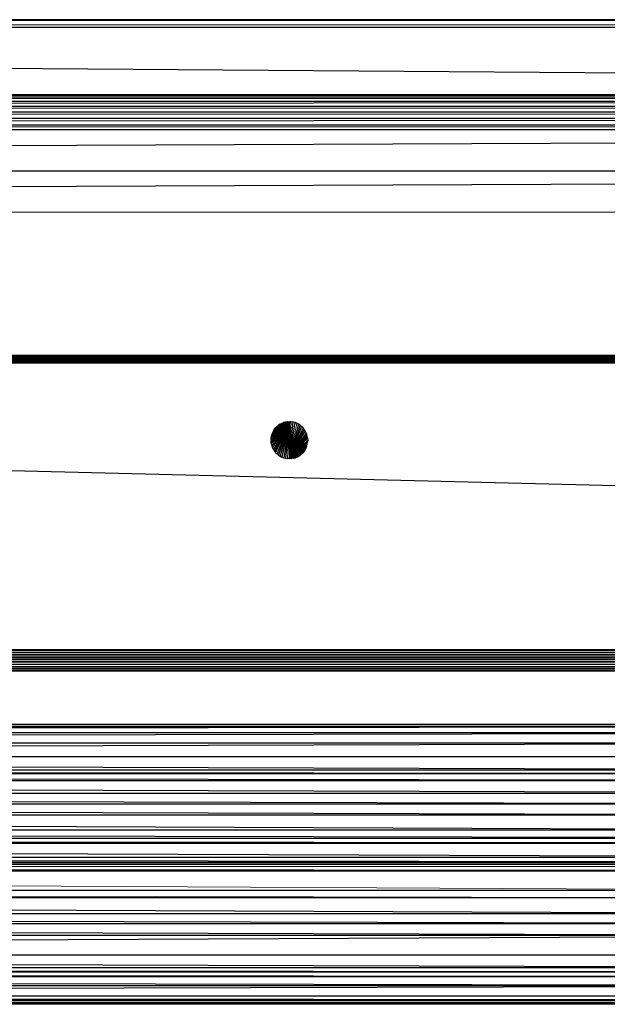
# Paper-space layout '_Back' of a CAD drawing. Header units: millimetres. Extents: x -1300 to 0, y 0 to 650.
# Tile 78 of 94: x -508 to -428, y 517 to 650. Entities that reach past the tile are written whole.
import ezdxf

# ---------------------------------------------------------------- set-up
doc = ezdxf.new("R2010")
doc.units = ezdxf.units.MM

psp = doc.layouts.new('_Back')

# ---------------------------------------------------------------- linework, layer by layer
at = {"color": 7, "linetype": 'Continuous', "lineweight": 25}
for p, q in [((-1274.11, 650.17), (-26.3, 650.17)), ((-26.3, 650.17), (-1274.11, 650.15)), ((-26.3, 650.15), (-1274.11, 650.11)), ((-26.3, 650.15), (-1274.11, 650.15)), ((-26.3, 650.11), (-1274.11, 650.11)), ((-26.3, 650.11), (-1274.11, 650.07)), ((-1274.11, 650.07), (-26.3, 649.18)), ((-26.3, 650.07), (-1274.11, 650.07)), ((-1274.11, 649.18), (-26.3, 640.02)), ((-1274.11, 649.18), (-26.3, 649.18)), ((-1274.11, 640.02), (-26.3, 640.02)), ((-1274.11, 639.7), (-26.3, 640.02)), ((-1274.11, 639.13), (-26.3, 639.7)), ((-1274.11, 639.7), (-26.3, 639.7)), ((-1274.11, 638.45), (-26.3, 639.13)), ((-1274.11, 639.13), (-26.3, 639.13)), ((-1274.11, 637.67), (-26.3, 638.45)), ((-1274.11, 638.45), (-26.3, 638.45)), ((-1274.11, 636.81), (-26.3, 637.67)), ((-1274.11, 637.67), (-26.3, 637.67)), ((-1274.11, 635.9), (-26.3, 636.81)), ((-1274.11, 636.81), (-26.3, 636.81)), ((-1274.11, 635.26), (-26.3, 635.9)), ((-1274.11, 635.9), (-26.3, 635.9)), ((-1274.11, 629.65), (-26.3, 635.26)), ((-1274.11, 635.26), (-26.3, 635.26)), ((-26.3, 629.65), (-1274.11, 624.05)), ((-1274.11, 629.65), (-26.3, 629.65)), ((-212.21, 604.58), (-1087.21, 604.58)), ((-1087.21, 604.58), (-212.21, 604.57)), ((-1087.21, 604.57), (-212.21, 604.57)), ((-1087.21, 604.54), (-212.21, 604.57)), ((-1087.21, 604.54), (-212.21, 604.54)), ((-1087.21, 604.48), (-212.21, 604.54)), ((-1087.21, 604.48), (-212.21, 604.48)), ((-1087.21, 604.39), (-212.21, 604.48)), ((-1087.21, 604.28), (-212.21, 604.39)), ((-212.21, 604.39), (-1087.21, 604.39)), ((-1087.21, 604.15), (-212.21, 604.28)), ((-212.21, 604.28), (-1087.21, 604.28)), ((-1087.21, 604.15), (-212.21, 604.15)), ((-212.21, 604.15), (-1087.21, 604)), ((-212.21, 604), (-1087.21, 604)), ((-212.21, 604), (-1087.21, 603.84)), ((-212.21, 603.84), (-1087.21, 603.67)), ((-212.21, 603.84), (-1087.21, 603.84)), ((-1087.21, 603.67), (-212.21, 603.58)), ((-1087.21, 603.67), (-212.21, 603.67)), ((-1087.21, 603.58), (-212.21, 603.58)), ((-473.58, 593.1), (-471.08, 595.6)), ((-473.57, 592.84), (-471.08, 595.6)), ((-473.53, 592.58), (-471.08, 595.6)), ((-473.53, 593.62), (-471.08, 595.6)), ((-473.46, 593.87), (-471.08, 595.6)), ((-471.08, 595.6), (-473.46, 592.33)), ((-473.37, 594.12), (-471.08, 595.6)), ((-473.25, 594.35), (-471.08, 595.6)), ((-471.08, 595.6), (-473.25, 591.85)), ((-471.34, 595.58), (-473.25, 594.35)), ((-471.6, 595.54), (-473.25, 594.35)), ((-471.85, 595.48), (-473.25, 594.35)), ((-472.1, 595.38), (-473.25, 594.35)), ((-472.33, 595.26), (-473.25, 594.35)), ((-472.55, 595.12), (-473.25, 594.35)), ((-473.25, 594.35), (-472.75, 594.96)), ((-473.25, 594.35), (-472.94, 594.77)), ((-471.08, 595.6), (-473.1, 591.63)), ((-472.94, 594.77), (-473.1, 594.57)), ((-471.08, 595.6), (-472.94, 591.43)), ((-472.75, 594.96), (-472.94, 594.77)), ((-471.08, 595.6), (-472.75, 591.24)), ((-472.55, 595.12), (-472.75, 594.96)), ((-471.08, 595.6), (-472.55, 591.08)), ((-472.33, 595.26), (-472.55, 595.12)), ((-471.08, 595.6), (-472.33, 590.93)), ((-472.1, 595.38), (-472.33, 595.26)), ((-471.08, 595.6), (-472.1, 590.81)), ((-471.85, 595.48), (-472.1, 595.38)), ((-471.08, 595.6), (-471.85, 590.72)), ((-471.6, 595.54), (-471.85, 595.48)), ((-471.08, 595.6), (-471.6, 590.65)), ((-471.34, 595.58), (-471.6, 595.54)), ((-471.34, 595.58), (-471.08, 595.6)), ((-470.82, 595.58), (-471.08, 595.6)), ((-471.08, 590.6), (-471.08, 595.6)), ((-471.08, 590.6), (-470.82, 595.58)), ((-471.08, 590.6), (-470.56, 595.54)), ((-471.08, 590.6), (-470.31, 595.48)), ((-469.83, 595.26), (-471.08, 590.6)), ((-469.61, 595.12), (-471.08, 590.6)), ((-469.41, 594.96), (-471.08, 590.6)), ((-469.22, 594.77), (-471.08, 590.6)), ((-470.56, 595.54), (-470.82, 595.58)), ((-470.31, 595.48), (-470.56, 595.54)), ((-470.07, 595.38), (-470.31, 595.48)), ((-469.83, 595.26), (-470.07, 595.38)), ((-469.61, 595.12), (-469.83, 595.26)), ((-469.41, 594.96), (-469.61, 595.12)), ((-469.22, 594.77), (-469.41, 594.96)), ((-469.06, 594.57), (-469.22, 594.77)), ((-473.53, 593.62), (-473.57, 593.36)), ((-473.46, 593.87), (-473.53, 593.62)), ((-473.37, 594.12), (-473.46, 593.87)), ((-473.25, 594.35), (-473.37, 594.12)), ((-473.25, 594.35), (-473.1, 594.57)), ((-469.06, 594.57), (-471.08, 590.6)), ((-468.92, 594.35), (-471.08, 590.6)), ((-468.8, 594.12), (-471.08, 590.6)), ((-468.7, 593.87), (-471.08, 590.6)), ((-468.64, 593.62), (-471.08, 590.6)), ((-468.92, 594.35), (-469.06, 594.57)), ((-468.8, 594.12), (-468.92, 594.35)), ((-468.7, 593.87), (-468.8, 594.12)), ((-468.64, 593.62), (-468.7, 593.87)), ((-468.6, 593.36), (-468.64, 593.62)), ((-647.32, 592.49), (-212.21, 581.53)), ((-473.57, 593.36), (-473.58, 593.1)), ((-473.58, 593.1), (-473.57, 592.84)), ((-473.57, 592.84), (-473.53, 592.58)), ((-473.46, 592.33), (-473.37, 592.08)), ((-473.37, 592.08), (-473.25, 591.85)), ((-468.6, 593.36), (-471.08, 590.6)), ((-468.58, 593.1), (-471.08, 590.6)), ((-471.08, 590.6), (-468.6, 592.84)), ((-471.08, 590.6), (-468.64, 592.58)), ((-471.08, 590.6), (-468.7, 592.33)), ((-471.08, 590.6), (-468.8, 592.08)), ((-468.92, 591.85), (-468.8, 592.08)), ((-468.8, 592.08), (-468.7, 592.33)), ((-468.64, 592.58), (-468.6, 592.84)), ((-468.6, 593.36), (-468.58, 593.1)), ((-468.58, 593.1), (-468.6, 592.84)), ((-473.25, 591.85), (-473.1, 591.63)), ((-473.1, 591.63), (-472.94, 591.43)), ((-472.94, 591.43), (-472.75, 591.24)), ((-472.75, 591.24), (-472.55, 591.08)), ((-472.55, 591.08), (-472.33, 590.93)), ((-472.33, 590.93), (-472.1, 590.81)), ((-472.1, 590.81), (-471.85, 590.72)), ((-471.85, 590.72), (-471.6, 590.65)), ((-471.08, 590.6), (-468.92, 591.85)), ((-470.82, 590.61), (-468.92, 591.85)), ((-470.56, 590.65), (-468.92, 591.85)), ((-470.56, 590.65), (-470.31, 590.72)), ((-470.31, 590.72), (-468.92, 591.85)), ((-470.31, 590.72), (-470.07, 590.81)), ((-470.07, 590.81), (-468.92, 591.85)), ((-470.07, 590.81), (-469.83, 590.93)), ((-469.83, 590.93), (-468.92, 591.85)), ((-469.83, 590.93), (-469.61, 591.08)), ((-468.92, 591.85), (-469.61, 591.08)), ((-469.61, 591.08), (-469.41, 591.24)), ((-468.92, 591.85), (-469.41, 591.24)), ((-469.41, 591.24), (-469.22, 591.43)), ((-468.92, 591.85), (-469.22, 591.43)), ((-469.22, 591.43), (-469.06, 591.63)), ((-468.92, 591.85), (-469.06, 591.63)), ((-471.6, 590.65), (-471.34, 590.61)), ((-471.08, 590.6), (-471.34, 590.61)), ((-1087.22, 564.68), (-212.22, 564.68)), ((-1087.22, 564.68), (-212.22, 564.57)), ((-1087.22, 564.57), (-212.22, 564.57)), ((-212.22, 564.57), (-1087.22, 564.3)), ((-1087.22, 564.3), (-212.22, 564.3)), ((-212.22, 564.3), (-1087.22, 564.01)), ((-1087.22, 564.01), (-212.22, 564.01)), ((-212.22, 564.01), (-1087.22, 563.7)), ((-1087.22, 563.7), (-212.22, 563.7)), ((-1087.22, 563.37), (-212.22, 563.7)), ((-1087.22, 563.37), (-212.22, 563.37)), ((-212.22, 563.37), (-1087.22, 563.04)), ((-212.22, 563.04), (-1087.22, 562.72)), ((-1087.22, 563.04), (-212.22, 563.04)), ((-1087.22, 562.72), (-212.22, 562.72)), ((-212.22, 562.72), (-1087.22, 562.4)), ((-1087.22, 562.4), (-212.22, 562.4)), ((-212.22, 562.4), (-1087.22, 562.11)), ((-212.22, 562.11), (-1087.22, 562.11)), ((-212.22, 562.11), (-1087.22, 561.85)), ((-212.22, 561.85), (-1087.22, 561.85)), ((-212.22, 561.73), (-1087.22, 561.85)), ((-212.22, 561.73), (-1087.22, 561.73)), ((-912.96, 554.54), (-386.24, 554.25)), ((-912.96, 554.54), (-386.24, 554.54)), ((-912.96, 554.25), (-386.24, 554.25)), ((-912.96, 553.41), (-386.24, 554.25)), ((-912.96, 553.41), (-386.24, 553.41)), ((-912.96, 552.03), (-386.24, 553.41)), ((-912.96, 552.03), (-386.24, 552.03)), ((-912.96, 550.17), (-386.24, 552.03)), ((-912.96, 550.17), (-386.24, 548.35)), ((-912.96, 550.17), (-386.24, 550.17)), ((-912.96, 548.35), (-386.24, 547.87)), ((-912.96, 548.35), (-386.24, 548.35)), ((-912.96, 547.87), (-386.24, 546.92)), ((-912.96, 547.87), (-386.24, 547.87)), ((-386.24, 545.2), (-912.96, 546.92)), ((-912.96, 546.92), (-386.24, 546.92)), ((-912.96, 545.2), (-386.24, 543.73)), ((-912.96, 545.2), (-386.24, 545.2)), ((-912.96, 543.73), (-386.24, 542.25)), ((-912.96, 543.73), (-386.24, 543.73)), ((-912.96, 542.25), (-386.24, 540.22)), ((-912.96, 542.25), (-386.24, 542.25)), ((-386.24, 539.09), (-912.96, 540.22)), ((-912.96, 540.22), (-386.24, 540.22)), ((-386.24, 538.38), (-912.96, 539.09)), ((-912.96, 539.09), (-386.24, 539.09)), ((-386.24, 536.52), (-912.96, 538.38)), ((-912.96, 538.38), (-386.24, 538.38)), ((-386.24, 535.83), (-912.96, 536.52)), ((-912.96, 536.52), (-386.24, 536.52)), ((-386.24, 535.83), (-912.96, 535.53)), ((-912.96, 535.83), (-386.24, 535.83)), ((-386.24, 535.53), (-912.96, 535.23)), ((-386.24, 535.53), (-912.96, 535.53)), ((-386.24, 534.66), (-912.96, 535.23)), ((-912.96, 534.66), (-386.24, 534.66)), ((-386.24, 531.97), (-912.96, 531.97)), ((-386.24, 530.96), (-912.96, 530.96)), ((-386.24, 528.81), (-912.96, 530.96)), ((-386.24, 528.81), (-912.96, 528.81)), ((-386.24, 527.43), (-912.96, 528.81)), ((-386.24, 527.43), (-912.96, 527.43)), ((-386.24, 525.86), (-912.96, 527.43)), ((-386.24, 525.86), (-912.96, 525.86)), ((-386.24, 525.86), (-912.96, 523.19)), ((-386.24, 523.19), (-912.96, 523.19)), ((-386.24, 521.48), (-912.96, 523.19)), ((-386.24, 521.48), (-912.96, 521.48)), ((-386.24, 520.89), (-912.96, 521.48)), ((-386.24, 520.89), (-912.96, 520.89)), ((-386.24, 520.26), (-912.96, 520.89)), ((-386.24, 520.26), (-912.96, 520.26)), ((-386.24, 519.03), (-912.96, 520.26)), ((-386.24, 519.03), (-912.96, 519.03)), ((-912.96, 517.65), (-386.24, 519.03)), ((-386.24, 517.65), (-912.96, 517.65)), ((-386.24, 517.09), (-912.96, 517.65)), ((-912.96, 517.09), (-386.24, 517.09)), ((-912.96, 517.09), (-386.24, 516.81)), ((-912.96, 516.81), (-386.24, 516.81)), ((-386.24, 516.73), (-912.96, 516.81)), ((-386.24, 516.73), (-912.96, 516.73)), ((-386.24, 516.53), (-912.96, 516.73)), ((-386.24, 516.53), (-912.96, 516.53))]:
    psp.add_line(p, q, dxfattribs=at)
at = {"color": 142, "linetype": 'Continuous', "lineweight": 18, "true_color": 0x0080c0}
for p, q in [((-15.02, 624.05), (-1285.39, 624.05)), ((-473.57, 593.36), (-471.08, 595.6)), ((-471.08, 595.6), (-473.37, 592.08)), ((-471.08, 595.6), (-471.34, 590.61)), ((-470.07, 595.38), (-471.08, 590.6)), ((-473.53, 592.58), (-473.46, 592.33)), ((-468.7, 592.33), (-468.64, 592.58)), ((-471.08, 590.6), (-470.82, 590.61)), ((-470.82, 590.61), (-470.56, 590.65)), ((-386.24, 535.23), (-912.96, 535.23)), ((-386.24, 531.97), (-912.96, 534.66)), ((-386.24, 530.96), (-912.96, 531.97))]:
    psp.add_line(p, q, dxfattribs=at)

doc.saveas('drawing.dxf')
